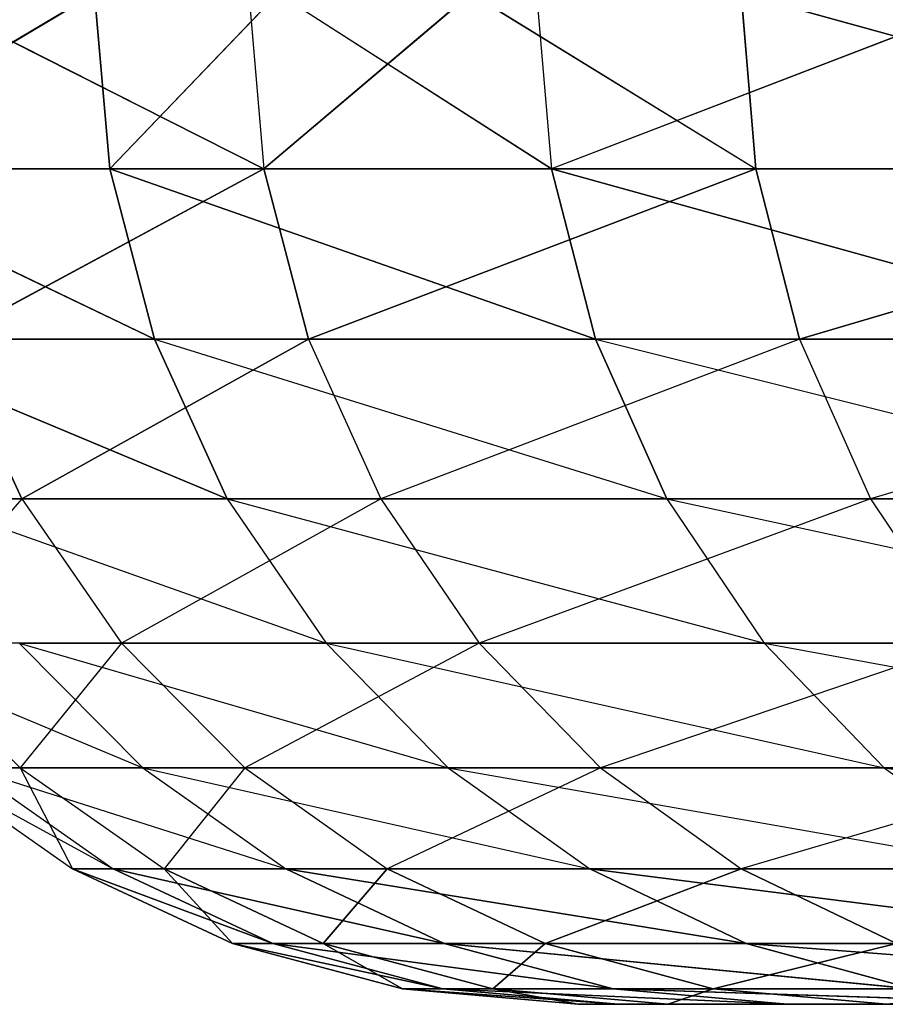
# Model space of a CAD drawing. Extents: x 7 to 15.9, y 0 to 36.5.
# Tile 3 of 256: x 7.4999 to 7.517, y 0 to 0.0195. Entities that reach past the tile are written whole.
import ezdxf

# ---------------------------------------------------------------- set-up
doc = ezdxf.new("R2010")
doc.units = 0
doc.header["$LTSCALE"] = 2.54
doc.layers.get('0').update_dxf_attribs({"color": 13, "linetype": 'CONTINUOUS'})

# ---------------------------------------------------------------- blocks, each defined once
blk = doc.blocks.new('SZCZOTKA_WC_EQULA_STL')
at = {"color": 0}
for p, q in [((7.501413, 0.02, 18.515881), (7.495585, 0.016527, 18.479837)), ((7.501413, 0.02, 18.515881), (7.495585, 0.016527, 18.479837)), ((7.497904, 0.02, 18.330803), (7.504762, 0.016527, 18.298544)), ((7.497904, 0.02, 18.330803), (7.504762, 0.016527, 18.298544)), ((7.501413, 0.02, 18.515881), (7.501711, 0.016527, 18.51582)), ((7.505039, 0.02, 18.531975), (7.501711, 0.016527, 18.51582)), ((7.504465, 0.02, 18.298474), (7.504762, 0.016527, 18.298544)), ((7.508854, 0.02, 18.281351), (7.504762, 0.016527, 18.298544)), ((7.505039, 0.02, 18.531975), (7.510445, 0.016527, 18.551259)), ((7.508854, 0.02, 18.281351), (7.514488, 0.016527, 18.263364)), ((7.510153, 0.02, 18.551343), (7.510445, 0.016527, 18.551259)), ((7.519464, 0.02, 18.580527), (7.510445, 0.016527, 18.551259)), ((7.514199, 0.02, 18.263272), (7.514488, 0.016527, 18.263364)), ((7.514199, 0.02, 18.263272), (7.526757, 0.016527, 18.228987)), ((7.495585, 0.016527, 18.479837), (7.501711, 0.016527, 18.51582)), ((7.495585, 0.016527, 18.479837), (7.501711, 0.016527, 18.51582)), ((7.495585, 0.016527, 18.479837), (7.502594, 0.01316, 18.515636)), ((7.495585, 0.016527, 18.479837), (7.502594, 0.01316, 18.515636)), ((7.504762, 0.016527, 18.298544), (7.497628, 0.016527, 18.33434)), ((7.504762, 0.016527, 18.298544), (7.497628, 0.016527, 18.33434)), ((7.504762, 0.016527, 18.298544), (7.498519, 0.01316, 18.334485)), ((7.504762, 0.016527, 18.298544), (7.498519, 0.01316, 18.334485)), ((7.501711, 0.016527, 18.51582), (7.510445, 0.016527, 18.551259)), ((7.501711, 0.016527, 18.51582), (7.510445, 0.016527, 18.551259)), ((7.501711, 0.016527, 18.51582), (7.511314, 0.01316, 18.551012)), ((7.501711, 0.016527, 18.51582), (7.511314, 0.01316, 18.551012)), ((7.501711, 0.016527, 18.51582), (7.502594, 0.01316, 18.515636)), ((7.501711, 0.016527, 18.51582), (7.502594, 0.01316, 18.515636)), ((7.514488, 0.016527, 18.263364), (7.504762, 0.016527, 18.298544)), ((7.504762, 0.016527, 18.298544), (7.505639, 0.01316, 18.298753)), ((7.504762, 0.016527, 18.298544), (7.505639, 0.01316, 18.298753)), ((7.514488, 0.016527, 18.263364), (7.504762, 0.016527, 18.298544)), ((7.514488, 0.016527, 18.263364), (7.505639, 0.01316, 18.298753)), ((7.514488, 0.016527, 18.263364), (7.505639, 0.01316, 18.298753)), ((7.510445, 0.016527, 18.551259), (7.521744, 0.016527, 18.585966)), ((7.510445, 0.016527, 18.551259), (7.521744, 0.016527, 18.585966)), ((7.510445, 0.016527, 18.551259), (7.522591, 0.01316, 18.585655)), ((7.510445, 0.016527, 18.551259), (7.522591, 0.01316, 18.585655)), ((7.510445, 0.016527, 18.551259), (7.511314, 0.01316, 18.551012)), ((7.510445, 0.016527, 18.551259), (7.511314, 0.01316, 18.551012)), ((7.526757, 0.016527, 18.228987), (7.514488, 0.016527, 18.263364)), ((7.514488, 0.016527, 18.263364), (7.515349, 0.01316, 18.263635)), ((7.514488, 0.016527, 18.263364), (7.515349, 0.01316, 18.263635)), ((7.526757, 0.016527, 18.228987), (7.514488, 0.016527, 18.263364)), ((7.526757, 0.016527, 18.228987), (7.515349, 0.01316, 18.263635)), ((7.526757, 0.016527, 18.228987), (7.515349, 0.01316, 18.263635)), ((7.496479, 0.01316, 18.47972), (7.502594, 0.01316, 18.515636)), ((7.496479, 0.01316, 18.47972), (7.502594, 0.01316, 18.515636)), ((7.496479, 0.01316, 18.47972), (7.504036, 0.01, 18.515337)), ((7.496479, 0.01316, 18.47972), (7.504036, 0.01, 18.515337)), ((7.505639, 0.01316, 18.298753), (7.498519, 0.01316, 18.334485)), ((7.498519, 0.01316, 18.334485), (7.499973, 0.01, 18.334718)), ((7.498519, 0.01316, 18.334485), (7.499973, 0.01, 18.334718)), ((7.505639, 0.01316, 18.298753), (7.498519, 0.01316, 18.334485)), ((7.505639, 0.01316, 18.298753), (7.499973, 0.01, 18.334718)), ((7.505639, 0.01316, 18.298753), (7.499973, 0.01, 18.334718)), ((7.502594, 0.01316, 18.515636), (7.511314, 0.01316, 18.551012)), ((7.502594, 0.01316, 18.515636), (7.511314, 0.01316, 18.551012)), ((7.502594, 0.01316, 18.515636), (7.51273, 0.01, 18.550607)), ((7.502594, 0.01316, 18.515636), (7.504036, 0.01, 18.515337)), ((7.515349, 0.01316, 18.263635), (7.505639, 0.01316, 18.298753)), ((7.505639, 0.01316, 18.298753), (7.507072, 0.01, 18.299092)), ((7.515349, 0.01316, 18.263635), (7.507072, 0.01, 18.299092)), ((7.511314, 0.01316, 18.551012), (7.523975, 0.01, 18.585149)), ((7.511314, 0.01316, 18.551012), (7.522591, 0.01316, 18.585655)), ((7.511314, 0.01316, 18.551012), (7.51273, 0.01, 18.550607)), ((7.515349, 0.01316, 18.263635), (7.516753, 0.01, 18.264081)), ((7.527595, 0.01316, 18.229323), (7.515349, 0.01316, 18.263635)), ((7.527595, 0.01316, 18.229323), (7.516753, 0.01, 18.264081)), ((7.499973, 0.01, 18.334718), (7.495494, 0.01, 18.370767)), ((7.499973, 0.01, 18.334718), (7.497485, 0.007144, 18.370941)), ((7.49794, 0.01, 18.479524), (7.505994, 0.007144, 18.514928)), ((7.49794, 0.01, 18.479524), (7.504036, 0.01, 18.515337)), ((7.499973, 0.01, 18.334718), (7.501947, 0.007144, 18.335037)), ((7.507072, 0.01, 18.299092), (7.499973, 0.01, 18.334718)), ((7.507072, 0.01, 18.299092), (7.501947, 0.007144, 18.335037)), ((7.504036, 0.01, 18.515337), (7.51273, 0.01, 18.550607)), ((7.504036, 0.01, 18.515337), (7.514652, 0.007144, 18.550058)), ((7.504036, 0.01, 18.515337), (7.505994, 0.007144, 18.514928)), ((7.516753, 0.01, 18.264081), (7.507072, 0.01, 18.299092)), ((7.507072, 0.01, 18.299092), (7.509018, 0.007144, 18.299554)), ((7.516753, 0.01, 18.264081), (7.509018, 0.007144, 18.299554)), ((7.51273, 0.01, 18.550607), (7.523975, 0.01, 18.585149)), ((7.51273, 0.01, 18.550607), (7.525852, 0.007144, 18.58446)), ((7.51273, 0.01, 18.550607), (7.514652, 0.007144, 18.550058)), ((7.528963, 0.01, 18.229868), (7.516753, 0.01, 18.264081)), ((7.516753, 0.01, 18.264081), (7.518659, 0.007144, 18.264682)), ((7.49647, 0.007144, 18.443246), (7.502366, 0.004679, 18.478937)), ((7.501947, 0.007144, 18.335037), (7.497485, 0.007144, 18.370941)), ((7.497485, 0.007144, 18.370941), (7.499941, 0.004679, 18.371156)), ((7.499922, 0.007144, 18.479262), (7.505994, 0.007144, 18.514928)), ((7.499922, 0.007144, 18.479262), (7.508407, 0.004679, 18.514426)), ((7.499922, 0.007144, 18.479262), (7.502366, 0.004679, 18.478937)), ((7.501947, 0.007144, 18.335037), (7.499941, 0.004679, 18.371156)), ((7.509018, 0.007144, 18.299554), (7.501947, 0.007144, 18.335037)), ((7.501947, 0.007144, 18.335037), (7.504382, 0.004679, 18.335431)), ((7.509018, 0.007144, 18.299554), (7.504382, 0.004679, 18.335431)), ((7.505994, 0.007144, 18.514928), (7.514652, 0.007144, 18.550058)), ((7.505994, 0.007144, 18.514928), (7.517023, 0.004679, 18.54938)), ((7.505994, 0.007144, 18.514928), (7.508407, 0.004679, 18.514426)), ((7.518659, 0.007144, 18.264682), (7.509018, 0.007144, 18.299554)), ((7.509018, 0.007144, 18.299554), (7.511417, 0.004679, 18.300125)), ((7.518659, 0.007144, 18.264682), (7.511417, 0.004679, 18.300125)), ((7.514652, 0.007144, 18.550058), (7.525852, 0.007144, 18.58446)), ((7.514652, 0.007144, 18.550058), (7.528167, 0.004679, 18.583612)), ((7.514652, 0.007144, 18.550058), (7.517023, 0.004679, 18.54938)), ((7.499941, 0.004679, 18.371156), (7.498122, 0.004679, 18.407109)), ((7.498122, 0.004679, 18.407109), (7.501782, 0.00268, 18.442934)), ((7.498122, 0.004679, 18.407109), (7.500977, 0.00268, 18.40715)), ((7.498931, 0.004679, 18.443102), (7.502366, 0.004679, 18.478937)), ((7.498931, 0.004679, 18.443102), (7.505197, 0.00268, 18.47856)), ((7.498931, 0.004679, 18.443102), (7.501782, 0.00268, 18.442934)), ((7.504382, 0.004679, 18.335431), (7.499941, 0.004679, 18.371156)), ((7.499941, 0.004679, 18.371156), (7.500977, 0.00268, 18.40715)), ((7.499941, 0.004679, 18.371156), (7.502787, 0.00268, 18.371405)), ((7.502366, 0.004679, 18.478937), (7.508407, 0.004679, 18.514426)), ((7.502366, 0.004679, 18.478937), (7.511203, 0.00268, 18.513844)), ((7.502366, 0.004679, 18.478937), (7.505197, 0.00268, 18.47856)), ((7.504382, 0.004679, 18.335431), (7.502787, 0.00268, 18.371405)), ((7.511417, 0.004679, 18.300125), (7.504382, 0.004679, 18.335431)), ((7.504382, 0.004679, 18.335431), (7.507201, 0.00268, 18.335886)), ((7.511417, 0.004679, 18.300125), (7.507201, 0.00268, 18.335886)), ((7.508407, 0.004679, 18.514426), (7.517023, 0.004679, 18.54938)), ((7.508407, 0.004679, 18.514426), (7.519769, 0.00268, 18.548596)), ((7.508407, 0.004679, 18.514426), (7.511203, 0.00268, 18.513844)), ((7.52101, 0.004679, 18.265427), (7.511417, 0.004679, 18.300125)), ((7.511417, 0.004679, 18.300125), (7.514195, 0.00268, 18.300786)), ((7.52101, 0.004679, 18.265427), (7.514195, 0.00268, 18.300786)), ((7.517023, 0.004679, 18.54938), (7.528167, 0.004679, 18.583612)), ((7.517023, 0.004679, 18.54938), (7.530849, 0.00268, 18.582629)), ((7.517023, 0.004679, 18.54938), (7.519769, 0.00268, 18.548596)), ((7.500977, 0.00268, 18.40715), (7.501782, 0.00268, 18.442934)), ((7.500977, 0.00268, 18.40715), (7.504936, 0.001206, 18.442746)), ((7.500977, 0.00268, 18.40715), (7.504936, 0.001206, 18.442746)), ((7.500977, 0.00268, 18.40715), (7.504137, 0.001206, 18.407195)), ((7.500977, 0.00268, 18.40715), (7.504137, 0.001206, 18.407195)), ((7.502787, 0.00268, 18.371405), (7.500977, 0.00268, 18.40715)), ((7.501782, 0.00268, 18.442934), (7.505197, 0.00268, 18.47856)), ((7.501782, 0.00268, 18.442934), (7.508328, 0.001206, 18.478145)), ((7.501782, 0.00268, 18.442934), (7.508328, 0.001206, 18.478145)), ((7.501782, 0.00268, 18.442934), (7.504936, 0.001206, 18.442746)), ((7.501782, 0.00268, 18.442934), (7.504936, 0.001206, 18.442746)), ((7.502787, 0.00268, 18.371405), (7.504137, 0.001206, 18.407195)), ((7.502787, 0.00268, 18.371405), (7.504137, 0.001206, 18.407195)), ((7.502787, 0.00268, 18.371405), (7.505934, 0.001206, 18.371678)), ((7.502787, 0.00268, 18.371405), (7.505934, 0.001206, 18.371678)), ((7.507201, 0.00268, 18.335886), (7.502787, 0.00268, 18.371405)), ((7.505197, 0.00268, 18.47856), (7.511203, 0.00268, 18.513844)), ((7.505197, 0.00268, 18.47856), (7.514297, 0.001206, 18.513202)), ((7.505197, 0.00268, 18.47856), (7.514297, 0.001206, 18.513202)), ((7.505197, 0.00268, 18.47856), (7.508328, 0.001206, 18.478145)), ((7.505197, 0.00268, 18.47856), (7.508328, 0.001206, 18.478145)), ((7.507201, 0.00268, 18.335886), (7.505934, 0.001206, 18.371678)), ((7.507201, 0.00268, 18.335886), (7.505934, 0.001206, 18.371678)), ((7.507201, 0.00268, 18.335886), (7.51032, 0.001206, 18.336391)), ((7.507201, 0.00268, 18.335886), (7.51032, 0.001206, 18.336391)), ((7.514195, 0.00268, 18.300786), (7.507201, 0.00268, 18.335886)), ((7.514195, 0.00268, 18.300786), (7.51032, 0.001206, 18.336391)), ((7.514195, 0.00268, 18.300786), (7.51032, 0.001206, 18.336391)), ((7.511203, 0.00268, 18.513844), (7.519769, 0.00268, 18.548596)), ((7.511203, 0.00268, 18.513844), (7.522807, 0.001206, 18.547728)), ((7.511203, 0.00268, 18.513844), (7.522807, 0.001206, 18.547728)), ((7.511203, 0.00268, 18.513844), (7.514297, 0.001206, 18.513202)), ((7.511203, 0.00268, 18.513844), (7.514297, 0.001206, 18.513202)), ((7.514195, 0.00268, 18.300786), (7.517269, 0.001206, 18.301515)), ((7.514195, 0.00268, 18.300786), (7.517269, 0.001206, 18.301515)), ((7.523734, 0.00268, 18.266287), (7.514195, 0.00268, 18.300786)), ((7.504137, 0.001206, 18.407195), (7.504936, 0.001206, 18.442746)), ((7.505934, 0.001206, 18.371678), (7.504137, 0.001206, 18.407195)), ((7.504137, 0.001206, 18.407195), (7.504936, 0.001206, 18.442746)), ((7.504137, 0.001206, 18.407195), (7.508298, 0.000304, 18.442548)), ((7.504137, 0.001206, 18.407195), (7.508298, 0.000304, 18.442548)), ((7.504137, 0.001206, 18.407195), (7.507504, 0.000304, 18.407242)), ((7.504137, 0.001206, 18.407195), (7.507504, 0.000304, 18.407242)), ((7.505934, 0.001206, 18.371678), (7.504137, 0.001206, 18.407195)), ((7.504936, 0.001206, 18.442746), (7.508328, 0.001206, 18.478145)), ((7.504936, 0.001206, 18.442746), (7.508328, 0.001206, 18.478145)), ((7.504936, 0.001206, 18.442746), (7.511667, 0.000304, 18.477701)), ((7.504936, 0.001206, 18.442746), (7.511667, 0.000304, 18.477701)), ((7.504936, 0.001206, 18.442746), (7.508298, 0.000304, 18.442548)), ((7.504936, 0.001206, 18.442746), (7.508298, 0.000304, 18.442548)), ((7.51032, 0.001206, 18.336391), (7.505934, 0.001206, 18.371678)), ((7.505934, 0.001206, 18.371678), (7.507504, 0.000304, 18.407242)), ((7.505934, 0.001206, 18.371678), (7.507504, 0.000304, 18.407242)), ((7.505934, 0.001206, 18.371678), (7.509289, 0.000304, 18.371973)), ((7.505934, 0.001206, 18.371678), (7.509289, 0.000304, 18.371973)), ((7.51032, 0.001206, 18.336391), (7.505934, 0.001206, 18.371678)), ((7.508328, 0.001206, 18.478145), (7.514297, 0.001206, 18.513202)), ((7.508328, 0.001206, 18.478145), (7.514297, 0.001206, 18.513202)), ((7.508328, 0.001206, 18.478145), (7.517593, 0.000304, 18.512515)), ((7.508328, 0.001206, 18.478145), (7.517593, 0.000304, 18.512515)), ((7.508328, 0.001206, 18.478145), (7.511667, 0.000304, 18.477701)), ((7.508328, 0.001206, 18.478145), (7.511667, 0.000304, 18.477701)), ((7.51032, 0.001206, 18.336391), (7.509289, 0.000304, 18.371973)), ((7.51032, 0.001206, 18.336391), (7.509289, 0.000304, 18.371973)), ((7.517269, 0.001206, 18.301515), (7.51032, 0.001206, 18.336391)), ((7.51032, 0.001206, 18.336391), (7.513644, 0.000304, 18.336926)), ((7.51032, 0.001206, 18.336391), (7.513644, 0.000304, 18.336926)), ((7.517269, 0.001206, 18.301515), (7.51032, 0.001206, 18.336391)), ((7.517269, 0.001206, 18.301515), (7.513644, 0.000304, 18.336926)), ((7.517269, 0.001206, 18.301515), (7.513644, 0.000304, 18.336926)), ((7.514297, 0.001206, 18.513202), (7.522807, 0.001206, 18.547728)), ((7.514297, 0.001206, 18.513202), (7.522807, 0.001206, 18.547728)), ((7.514297, 0.001206, 18.513202), (7.526044, 0.000304, 18.546803)), ((7.514297, 0.001206, 18.513202), (7.526044, 0.000304, 18.546803)), ((7.514297, 0.001206, 18.513202), (7.517593, 0.000304, 18.512515)), ((7.514297, 0.001206, 18.513202), (7.517593, 0.000304, 18.512515)), ((7.507504, 0.000304, 18.407242), (7.508298, 0.000304, 18.442548)), ((7.509289, 0.000304, 18.371973), (7.507504, 0.000304, 18.407242)), ((7.507504, 0.000304, 18.407242), (7.508298, 0.000304, 18.442548)), ((7.507504, 0.000304, 18.407242), (7.511765, 0, 18.442343)), ((7.507504, 0.000304, 18.407242), (7.511765, 0, 18.442343)), ((7.507504, 0.000304, 18.407242), (7.510976, 0, 18.407291)), ((7.507504, 0.000304, 18.407242), (7.510976, 0, 18.407291)), ((7.509289, 0.000304, 18.371973), (7.507504, 0.000304, 18.407242)), ((7.508298, 0.000304, 18.442548), (7.511667, 0.000304, 18.477701)), ((7.508298, 0.000304, 18.442548), (7.511667, 0.000304, 18.477701)), ((7.508298, 0.000304, 18.442548), (7.515109, 0, 18.477245)), ((7.508298, 0.000304, 18.442548), (7.515109, 0, 18.477245)), ((7.508298, 0.000304, 18.442548), (7.511765, 0, 18.442343)), ((7.508298, 0.000304, 18.442548), (7.511765, 0, 18.442343)), ((7.513644, 0.000304, 18.336926), (7.509289, 0.000304, 18.371973)), ((7.509289, 0.000304, 18.371973), (7.510976, 0, 18.407291)), ((7.509289, 0.000304, 18.371973), (7.510976, 0, 18.407291)), ((7.509289, 0.000304, 18.371973), (7.512749, 0, 18.372273)), ((7.509289, 0.000304, 18.371973), (7.512749, 0, 18.372273)), ((7.513644, 0.000304, 18.336926), (7.509289, 0.000304, 18.371973)), ((7.511667, 0.000304, 18.477701), (7.517593, 0.000304, 18.512515)), ((7.511667, 0.000304, 18.477701), (7.517593, 0.000304, 18.512515)), ((7.511667, 0.000304, 18.477701), (7.520993, 0, 18.511807)), ((7.511667, 0.000304, 18.477701), (7.520993, 0, 18.511807)), ((7.511667, 0.000304, 18.477701), (7.515109, 0, 18.477245)), ((7.511667, 0.000304, 18.477701), (7.515109, 0, 18.477245)), ((7.513644, 0.000304, 18.336926), (7.512749, 0, 18.372273)), ((7.513644, 0.000304, 18.336926), (7.512749, 0, 18.372273)), ((7.520545, 0.000304, 18.302293), (7.513644, 0.000304, 18.336926)), ((7.513644, 0.000304, 18.336926), (7.517072, 0, 18.33748)), ((7.513644, 0.000304, 18.336926), (7.517072, 0, 18.33748)), ((7.520545, 0.000304, 18.302293), (7.513644, 0.000304, 18.336926)), ((7.511765, 0, 18.442343), (7.510976, 0, 18.407291)), ((7.510976, 0, 18.407291), (7.777468, 0, 17.984105)), ((7.510976, 0, 18.407291), (7.512749, 0, 18.372273)), ((7.510976, 0, 18.407291), (7.777468, 0, 17.984105)), ((7.511765, 0, 18.442343), (7.510976, 0, 18.407291)), ((7.510976, 0, 18.407291), (7.512749, 0, 18.372273)), ((7.515109, 0, 18.477245), (7.511765, 0, 18.442343)), ((7.511765, 0, 18.442343), (7.777468, 0, 17.984105)), ((7.511765, 0, 18.442343), (7.777468, 0, 17.984105)), ((7.515109, 0, 18.477245), (7.511765, 0, 18.442343)), ((7.512749, 0, 18.372273), (7.777468, 0, 17.984105)), ((7.512749, 0, 18.372273), (7.777468, 0, 17.984105)), ((7.512749, 0, 18.372273), (7.517072, 0, 18.33748)), ((7.512749, 0, 18.372273), (7.517072, 0, 18.33748)), ((7.520993, 0, 18.511807), (7.515109, 0, 18.477245)), ((7.515109, 0, 18.477245), (7.777468, 0, 17.984105)), ((7.515109, 0, 18.477245), (7.777468, 0, 17.984105)), ((7.520993, 0, 18.511807), (7.515109, 0, 18.477245))]:
    blk.add_line(p, q, dxfattribs=at)
mesh = blk.add_polyface(dxfattribs=at)
corners = [(7.495284, 0.02, 18.479878), (7.495585, 0.016527, 18.479837), (7.501413, 0.02, 18.515881)]
mesh.append_faces([[corners[k] for k in face] for face in [(0, 1, 2)]], dxfattribs={"color": 0})
mesh = blk.add_polyface(dxfattribs=at)
corners = [(7.501413, 0.02, 18.515881), (7.495585, 0.016527, 18.479837), (7.501711, 0.016527, 18.51582)]
mesh.append_faces([[corners[k] for k in face] for face in [(0, 1, 2)]], dxfattribs={"color": 0})
mesh = blk.add_polyface(dxfattribs=at)
corners = [(7.497904, 0.02, 18.330803), (7.504762, 0.016527, 18.298544), (7.497628, 0.016527, 18.33434)]
mesh.append_faces([[corners[k] for k in face] for face in [(0, 1, 2)]], dxfattribs={"color": 0})
mesh = blk.add_polyface(dxfattribs=at)
corners = [(7.504465, 0.02, 18.298474), (7.504762, 0.016527, 18.298544), (7.497904, 0.02, 18.330803)]
mesh.append_faces([[corners[k] for k in face] for face in [(0, 1, 2)]], dxfattribs={"color": 0})
mesh = blk.add_polyface(dxfattribs=at)
corners = [(7.505039, 0.02, 18.531975), (7.501711, 0.016527, 18.51582), (7.510445, 0.016527, 18.551259)]
mesh.append_faces([[corners[k] for k in face] for face in [(0, 1, 2)]], dxfattribs={"color": 0})
mesh = blk.add_polyface(dxfattribs=at)
corners = [(7.508854, 0.02, 18.281351), (7.514488, 0.016527, 18.263364), (7.504762, 0.016527, 18.298544)]
mesh.append_faces([[corners[k] for k in face] for face in [(0, 1, 2)]], dxfattribs={"color": 0})
mesh = blk.add_polyface(dxfattribs=at)
corners = [(7.519464, 0.02, 18.580527), (7.510445, 0.016527, 18.551259), (7.521744, 0.016527, 18.585966)]
mesh.append_faces([[corners[k] for k in face] for face in [(0, 1, 2)]], dxfattribs={"color": 0})
mesh = blk.add_polyface(dxfattribs=at)
corners = [(7.514199, 0.02, 18.263272), (7.526757, 0.016527, 18.228987), (7.514488, 0.016527, 18.263364)]
mesh.append_faces([[corners[k] for k in face] for face in [(0, 1, 2)]], dxfattribs={"color": 0})
mesh = blk.add_polyface(dxfattribs=at)
corners = [(7.495585, 0.016527, 18.479837), (7.502594, 0.01316, 18.515636), (7.501711, 0.016527, 18.51582)]
mesh.append_faces([[corners[k] for k in face] for face in [(0, 1, 2)]], dxfattribs={"color": 0})
mesh = blk.add_polyface(dxfattribs=at)
corners = [(7.495585, 0.016527, 18.479837), (7.496479, 0.01316, 18.47972), (7.502594, 0.01316, 18.515636)]
mesh.append_faces([[corners[k] for k in face] for face in [(0, 1, 2)]], dxfattribs={"color": 0})
mesh = blk.add_polyface(dxfattribs=at)
corners = [(7.504762, 0.016527, 18.298544), (7.498519, 0.01316, 18.334485), (7.497628, 0.016527, 18.33434)]
mesh.append_faces([[corners[k] for k in face] for face in [(0, 1, 2)]], dxfattribs={"color": 0})
mesh = blk.add_polyface(dxfattribs=at)
corners = [(7.504762, 0.016527, 18.298544), (7.505639, 0.01316, 18.298753), (7.498519, 0.01316, 18.334485)]
mesh.append_faces([[corners[k] for k in face] for face in [(0, 1, 2)]], dxfattribs={"color": 0})
mesh = blk.add_polyface(dxfattribs=at)
corners = [(7.501711, 0.016527, 18.51582), (7.511314, 0.01316, 18.551012), (7.510445, 0.016527, 18.551259)]
mesh.append_faces([[corners[k] for k in face] for face in [(0, 1, 2)]], dxfattribs={"color": 0})
mesh = blk.add_polyface(dxfattribs=at)
corners = [(7.501711, 0.016527, 18.51582), (7.502594, 0.01316, 18.515636), (7.511314, 0.01316, 18.551012)]
mesh.append_faces([[corners[k] for k in face] for face in [(0, 1, 2)]], dxfattribs={"color": 0})
mesh = blk.add_polyface(dxfattribs=at)
corners = [(7.514488, 0.016527, 18.263364), (7.505639, 0.01316, 18.298753), (7.504762, 0.016527, 18.298544)]
mesh.append_faces([[corners[k] for k in face] for face in [(0, 1, 2)]], dxfattribs={"color": 0})
mesh = blk.add_polyface(dxfattribs=at)
corners = [(7.514488, 0.016527, 18.263364), (7.515349, 0.01316, 18.263635), (7.505639, 0.01316, 18.298753)]
mesh.append_faces([[corners[k] for k in face] for face in [(0, 1, 2)]], dxfattribs={"color": 0})
mesh = blk.add_polyface(dxfattribs=at)
corners = [(7.510445, 0.016527, 18.551259), (7.522591, 0.01316, 18.585655), (7.521744, 0.016527, 18.585966)]
mesh.append_faces([[corners[k] for k in face] for face in [(0, 1, 2)]], dxfattribs={"color": 0})
mesh = blk.add_polyface(dxfattribs=at)
corners = [(7.510445, 0.016527, 18.551259), (7.511314, 0.01316, 18.551012), (7.522591, 0.01316, 18.585655)]
mesh.append_faces([[corners[k] for k in face] for face in [(0, 1, 2)]], dxfattribs={"color": 0})
mesh = blk.add_polyface(dxfattribs=at)
corners = [(7.526757, 0.016527, 18.228987), (7.515349, 0.01316, 18.263635), (7.514488, 0.016527, 18.263364)]
mesh.append_faces([[corners[k] for k in face] for face in [(0, 1, 2)]], dxfattribs={"color": 0})
mesh = blk.add_polyface(dxfattribs=at)
corners = [(7.526757, 0.016527, 18.228987), (7.527595, 0.01316, 18.229323), (7.515349, 0.01316, 18.263635)]
mesh.append_faces([[corners[k] for k in face] for face in [(0, 1, 2)]], dxfattribs={"color": 0})
mesh = blk.add_polyface(dxfattribs=at)
corners = [(7.498519, 0.01316, 18.334485), (7.499973, 0.01, 18.334718), (7.495494, 0.01, 18.370767)]
mesh.append_faces([[corners[k] for k in face] for face in [(0, 1, 2)]], dxfattribs={"color": 0})
mesh = blk.add_polyface(dxfattribs=at)
corners = [(7.496479, 0.01316, 18.47972), (7.504036, 0.01, 18.515337), (7.502594, 0.01316, 18.515636)]
mesh.append_faces([[corners[k] for k in face] for face in [(0, 1, 2)]], dxfattribs={"color": 0})
mesh = blk.add_polyface(dxfattribs=at)
corners = [(7.496479, 0.01316, 18.47972), (7.49794, 0.01, 18.479524), (7.504036, 0.01, 18.515337)]
mesh.append_faces([[corners[k] for k in face] for face in [(0, 1, 2)]], dxfattribs={"color": 0})
mesh = blk.add_polyface(dxfattribs=at)
corners = [(7.505639, 0.01316, 18.298753), (7.499973, 0.01, 18.334718), (7.498519, 0.01316, 18.334485)]
mesh.append_faces([[corners[k] for k in face] for face in [(0, 1, 2)]], dxfattribs={"color": 0})
mesh = blk.add_polyface(dxfattribs=at)
corners = [(7.505639, 0.01316, 18.298753), (7.507072, 0.01, 18.299092), (7.499973, 0.01, 18.334718)]
mesh.append_faces([[corners[k] for k in face] for face in [(0, 1, 2)]], dxfattribs={"color": 0})
mesh = blk.add_polyface(dxfattribs=at)
corners = [(7.502594, 0.01316, 18.515636), (7.51273, 0.01, 18.550607), (7.511314, 0.01316, 18.551012)]
mesh.append_faces([[corners[k] for k in face] for face in [(0, 1, 2)]], dxfattribs={"color": 0})
mesh = blk.add_polyface(dxfattribs=at)
corners = [(7.501782, 0.00268, 18.442934), (7.500977, 0.00268, 18.40715), (7.504936, 0.001206, 18.442746)]
mesh.append_faces([[corners[k] for k in face] for face in [(0, 1, 2)]], dxfattribs={"color": 0})
mesh = blk.add_polyface(dxfattribs=at)
corners = [(7.504936, 0.001206, 18.442746), (7.500977, 0.00268, 18.40715), (7.504137, 0.001206, 18.407195)]
mesh.append_faces([[corners[k] for k in face] for face in [(0, 1, 2)]], dxfattribs={"color": 0})
mesh = blk.add_polyface(dxfattribs=at)
corners = [(7.504137, 0.001206, 18.407195), (7.500977, 0.00268, 18.40715), (7.502787, 0.00268, 18.371405)]
mesh.append_faces([[corners[k] for k in face] for face in [(0, 1, 2)]], dxfattribs={"color": 0})
mesh = blk.add_polyface(dxfattribs=at)
corners = [(7.505197, 0.00268, 18.47856), (7.501782, 0.00268, 18.442934), (7.508328, 0.001206, 18.478145)]
mesh.append_faces([[corners[k] for k in face] for face in [(0, 1, 2)]], dxfattribs={"color": 0})
mesh = blk.add_polyface(dxfattribs=at)
corners = [(7.508328, 0.001206, 18.478145), (7.501782, 0.00268, 18.442934), (7.504936, 0.001206, 18.442746)]
mesh.append_faces([[corners[k] for k in face] for face in [(0, 1, 2)]], dxfattribs={"color": 0})
mesh = blk.add_polyface(dxfattribs=at)
corners = [(7.504137, 0.001206, 18.407195), (7.502787, 0.00268, 18.371405), (7.505934, 0.001206, 18.371678)]
mesh.append_faces([[corners[k] for k in face] for face in [(0, 1, 2)]], dxfattribs={"color": 0})
mesh = blk.add_polyface(dxfattribs=at)
corners = [(7.505934, 0.001206, 18.371678), (7.502787, 0.00268, 18.371405), (7.507201, 0.00268, 18.335886)]
mesh.append_faces([[corners[k] for k in face] for face in [(0, 1, 2)]], dxfattribs={"color": 0})
mesh = blk.add_polyface(dxfattribs=at)
corners = [(7.511203, 0.00268, 18.513844), (7.505197, 0.00268, 18.47856), (7.514297, 0.001206, 18.513202)]
mesh.append_faces([[corners[k] for k in face] for face in [(0, 1, 2)]], dxfattribs={"color": 0})
mesh = blk.add_polyface(dxfattribs=at)
corners = [(7.514297, 0.001206, 18.513202), (7.505197, 0.00268, 18.47856), (7.508328, 0.001206, 18.478145)]
mesh.append_faces([[corners[k] for k in face] for face in [(0, 1, 2)]], dxfattribs={"color": 0})
mesh = blk.add_polyface(dxfattribs=at)
corners = [(7.505934, 0.001206, 18.371678), (7.507201, 0.00268, 18.335886), (7.51032, 0.001206, 18.336391)]
mesh.append_faces([[corners[k] for k in face] for face in [(0, 1, 2)]], dxfattribs={"color": 0})
mesh = blk.add_polyface(dxfattribs=at)
corners = [(7.51032, 0.001206, 18.336391), (7.507201, 0.00268, 18.335886), (7.514195, 0.00268, 18.300786)]
mesh.append_faces([[corners[k] for k in face] for face in [(0, 1, 2)]], dxfattribs={"color": 0})
mesh = blk.add_polyface(dxfattribs=at)
corners = [(7.51032, 0.001206, 18.336391), (7.514195, 0.00268, 18.300786), (7.517269, 0.001206, 18.301515)]
mesh.append_faces([[corners[k] for k in face] for face in [(0, 1, 2)]], dxfattribs={"color": 0})
mesh = blk.add_polyface(dxfattribs=at)
corners = [(7.519769, 0.00268, 18.548596), (7.511203, 0.00268, 18.513844), (7.522807, 0.001206, 18.547728)]
mesh.append_faces([[corners[k] for k in face] for face in [(0, 1, 2)]], dxfattribs={"color": 0})
mesh = blk.add_polyface(dxfattribs=at)
corners = [(7.522807, 0.001206, 18.547728), (7.511203, 0.00268, 18.513844), (7.514297, 0.001206, 18.513202)]
mesh.append_faces([[corners[k] for k in face] for face in [(0, 1, 2)]], dxfattribs={"color": 0})
mesh = blk.add_polyface(dxfattribs=at)
corners = [(7.517269, 0.001206, 18.301515), (7.514195, 0.00268, 18.300786), (7.523734, 0.00268, 18.266287)]
mesh.append_faces([[corners[k] for k in face] for face in [(0, 1, 2)]], dxfattribs={"color": 0})
mesh = blk.add_polyface(dxfattribs=at)
corners = [(7.504936, 0.001206, 18.442746), (7.504137, 0.001206, 18.407195), (7.508298, 0.000304, 18.442548)]
mesh.append_faces([[corners[k] for k in face] for face in [(0, 1, 2)]], dxfattribs={"color": 0})
mesh = blk.add_polyface(dxfattribs=at)
corners = [(7.508298, 0.000304, 18.442548), (7.504137, 0.001206, 18.407195), (7.507504, 0.000304, 18.407242)]
mesh.append_faces([[corners[k] for k in face] for face in [(0, 1, 2)]], dxfattribs={"color": 0})
mesh = blk.add_polyface(dxfattribs=at)
corners = [(7.507504, 0.000304, 18.407242), (7.504137, 0.001206, 18.407195), (7.505934, 0.001206, 18.371678)]
mesh.append_faces([[corners[k] for k in face] for face in [(0, 1, 2)]], dxfattribs={"color": 0})
mesh = blk.add_polyface(dxfattribs=at)
corners = [(7.508328, 0.001206, 18.478145), (7.504936, 0.001206, 18.442746), (7.511667, 0.000304, 18.477701)]
mesh.append_faces([[corners[k] for k in face] for face in [(0, 1, 2)]], dxfattribs={"color": 0})
mesh = blk.add_polyface(dxfattribs=at)
corners = [(7.511667, 0.000304, 18.477701), (7.504936, 0.001206, 18.442746), (7.508298, 0.000304, 18.442548)]
mesh.append_faces([[corners[k] for k in face] for face in [(0, 1, 2)]], dxfattribs={"color": 0})
mesh = blk.add_polyface(dxfattribs=at)
corners = [(7.507504, 0.000304, 18.407242), (7.505934, 0.001206, 18.371678), (7.509289, 0.000304, 18.371973)]
mesh.append_faces([[corners[k] for k in face] for face in [(0, 1, 2)]], dxfattribs={"color": 0})
mesh = blk.add_polyface(dxfattribs=at)
corners = [(7.509289, 0.000304, 18.371973), (7.505934, 0.001206, 18.371678), (7.51032, 0.001206, 18.336391)]
mesh.append_faces([[corners[k] for k in face] for face in [(0, 1, 2)]], dxfattribs={"color": 0})
mesh = blk.add_polyface(dxfattribs=at)
corners = [(7.514297, 0.001206, 18.513202), (7.508328, 0.001206, 18.478145), (7.517593, 0.000304, 18.512515)]
mesh.append_faces([[corners[k] for k in face] for face in [(0, 1, 2)]], dxfattribs={"color": 0})
mesh = blk.add_polyface(dxfattribs=at)
corners = [(7.517593, 0.000304, 18.512515), (7.508328, 0.001206, 18.478145), (7.511667, 0.000304, 18.477701)]
mesh.append_faces([[corners[k] for k in face] for face in [(0, 1, 2)]], dxfattribs={"color": 0})
mesh = blk.add_polyface(dxfattribs=at)
corners = [(7.509289, 0.000304, 18.371973), (7.51032, 0.001206, 18.336391), (7.513644, 0.000304, 18.336926)]
mesh.append_faces([[corners[k] for k in face] for face in [(0, 1, 2)]], dxfattribs={"color": 0})
mesh = blk.add_polyface(dxfattribs=at)
corners = [(7.513644, 0.000304, 18.336926), (7.51032, 0.001206, 18.336391), (7.517269, 0.001206, 18.301515)]
mesh.append_faces([[corners[k] for k in face] for face in [(0, 1, 2)]], dxfattribs={"color": 0})
mesh = blk.add_polyface(dxfattribs=at)
corners = [(7.513644, 0.000304, 18.336926), (7.517269, 0.001206, 18.301515), (7.520545, 0.000304, 18.302293)]
mesh.append_faces([[corners[k] for k in face] for face in [(0, 1, 2)]], dxfattribs={"color": 0})
mesh = blk.add_polyface(dxfattribs=at)
corners = [(7.522807, 0.001206, 18.547728), (7.514297, 0.001206, 18.513202), (7.526044, 0.000304, 18.546803)]
mesh.append_faces([[corners[k] for k in face] for face in [(0, 1, 2)]], dxfattribs={"color": 0})
mesh = blk.add_polyface(dxfattribs=at)
corners = [(7.526044, 0.000304, 18.546803), (7.514297, 0.001206, 18.513202), (7.517593, 0.000304, 18.512515)]
mesh.append_faces([[corners[k] for k in face] for face in [(0, 1, 2)]], dxfattribs={"color": 0})
mesh = blk.add_polyface(dxfattribs=at)
corners = [(7.508298, 0.000304, 18.442548), (7.507504, 0.000304, 18.407242), (7.511765, 0, 18.442343)]
mesh.append_faces([[corners[k] for k in face] for face in [(0, 1, 2)]], dxfattribs={"color": 0})
mesh = blk.add_polyface(dxfattribs=at)
corners = [(7.511765, 0, 18.442343), (7.507504, 0.000304, 18.407242), (7.510976, 0, 18.407291)]
mesh.append_faces([[corners[k] for k in face] for face in [(0, 1, 2)]], dxfattribs={"color": 0})
mesh = blk.add_polyface(dxfattribs=at)
corners = [(7.510976, 0, 18.407291), (7.507504, 0.000304, 18.407242), (7.509289, 0.000304, 18.371973)]
mesh.append_faces([[corners[k] for k in face] for face in [(0, 1, 2)]], dxfattribs={"color": 0})
mesh = blk.add_polyface(dxfattribs=at)
corners = [(7.511667, 0.000304, 18.477701), (7.508298, 0.000304, 18.442548), (7.515109, 0, 18.477245)]
mesh.append_faces([[corners[k] for k in face] for face in [(0, 1, 2)]], dxfattribs={"color": 0})
mesh = blk.add_polyface(dxfattribs=at)
corners = [(7.515109, 0, 18.477245), (7.508298, 0.000304, 18.442548), (7.511765, 0, 18.442343)]
mesh.append_faces([[corners[k] for k in face] for face in [(0, 1, 2)]], dxfattribs={"color": 0})
mesh = blk.add_polyface(dxfattribs=at)
corners = [(7.510976, 0, 18.407291), (7.509289, 0.000304, 18.371973), (7.512749, 0, 18.372273)]
mesh.append_faces([[corners[k] for k in face] for face in [(0, 1, 2)]], dxfattribs={"color": 0})
mesh = blk.add_polyface(dxfattribs=at)
corners = [(7.512749, 0, 18.372273), (7.509289, 0.000304, 18.371973), (7.513644, 0.000304, 18.336926)]
mesh.append_faces([[corners[k] for k in face] for face in [(0, 1, 2)]], dxfattribs={"color": 0})
mesh = blk.add_polyface(dxfattribs=at)
corners = [(7.517593, 0.000304, 18.512515), (7.511667, 0.000304, 18.477701), (7.520993, 0, 18.511807)]
mesh.append_faces([[corners[k] for k in face] for face in [(0, 1, 2)]], dxfattribs={"color": 0})
mesh = blk.add_polyface(dxfattribs=at)
corners = [(7.520993, 0, 18.511807), (7.511667, 0.000304, 18.477701), (7.515109, 0, 18.477245)]
mesh.append_faces([[corners[k] for k in face] for face in [(0, 1, 2)]], dxfattribs={"color": 0})
mesh = blk.add_polyface(dxfattribs=at)
corners = [(7.512749, 0, 18.372273), (7.513644, 0.000304, 18.336926), (7.517072, 0, 18.33748)]
mesh.append_faces([[corners[k] for k in face] for face in [(0, 1, 2)]], dxfattribs={"color": 0})
mesh = blk.add_polyface(dxfattribs=at)
corners = [(7.517072, 0, 18.33748), (7.513644, 0.000304, 18.336926), (7.520545, 0.000304, 18.302293)]
mesh.append_faces([[corners[k] for k in face] for face in [(0, 1, 2)]], dxfattribs={"color": 0})
mesh = blk.add_polyface(dxfattribs=at)
corners = [(7.511765, 0, 18.442343), (7.510976, 0, 18.407291), (7.777468, 0, 17.984105)]
mesh.append_faces([[corners[k] for k in face] for face in [(0, 1, 2)]], dxfattribs={"color": 0})
mesh = blk.add_polyface(dxfattribs=at)
corners = [(7.510976, 0, 18.407291), (7.512749, 0, 18.372273), (7.777468, 0, 17.984105)]
mesh.append_faces([[corners[k] for k in face] for face in [(0, 1, 2)]], dxfattribs={"color": 0})
mesh = blk.add_polyface(dxfattribs=at)
corners = [(7.515109, 0, 18.477245), (7.511765, 0, 18.442343), (7.777468, 0, 17.984105)]
mesh.append_faces([[corners[k] for k in face] for face in [(0, 1, 2)]], dxfattribs={"color": 0})
mesh = blk.add_polyface(dxfattribs=at)
corners = [(7.512749, 0, 18.372273), (7.517072, 0, 18.33748), (7.777468, 0, 17.984105)]
mesh.append_faces([[corners[k] for k in face] for face in [(0, 1, 2)]], dxfattribs={"color": 0})
mesh = blk.add_polyface(dxfattribs=at)
corners = [(7.520993, 0, 18.511807), (7.515109, 0, 18.477245), (7.777468, 0, 17.984105)]
mesh.append_faces([[corners[k] for k in face] for face in [(0, 1, 2)]], dxfattribs={"color": 0})

msp = doc.modelspace()

# ---------------------------------------------------------------- block references
at = {"color": 0}
msp.add_blockref('SZCZOTKA_WC_EQULA_STL', (0, 0), dxfattribs=at)

doc.saveas('drawing.dxf')
